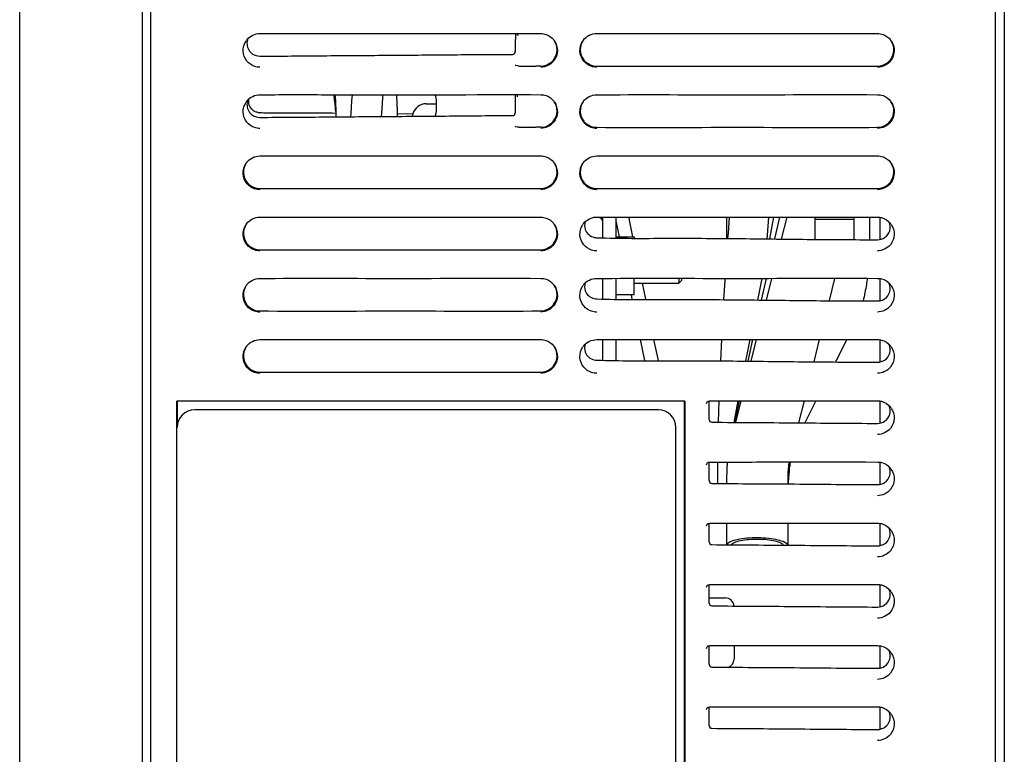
# Model space of a CAD drawing. Header units: millimetres. Extents: x 0 to 1500, y 0 to 1400.
# Tile 48 of 60: x 793 to 905, y 542 to 626. Entities that reach past the tile are written whole.
import ezdxf

# ---------------------------------------------------------------- set-up
doc = ezdxf.new("R2010")
doc.units = ezdxf.units.MM
doc.header["$LTSCALE"] = 91.259259
doc.layers.add('00_COMPONENTS', color=7, linetype='CONTINUOUS')

msp = doc.modelspace()

# ---------------------------------------------------------------- linework, layer by layer
at = {"layer": '00_COMPONENTS', "color": 7, "linetype": 'CONTINUOUS'}
for p, q in [((807.79, 459.58), (807.79, 996.08)), ((904.34, 459.08), (904.34, 996.08)), ((905.34, 459.58), (905.34, 996.08)), ((806.79, 868.07), (806.79, 459.58)), ((792.79, 461.17), (792.79, 864.7)), ((820.24, 624.62), (821.06, 624.62)), ((848.99, 624.63), (849.62, 624.63)), ((849.44, 623.56), (849.44, 622.55)), ((849.62, 624.63), (850.07, 624.63)), ((850.07, 624.63), (851.19, 624.63)), ((851.19, 624.63), (852.34, 624.62)), ((858.74, 624.62), (859.55, 624.62)), ((889.64, 624.63), (890.84, 624.62)), ((852.34, 620.89), (851.79, 620.89)), ((820.24, 617.62), (821.06, 617.62)), ((830.73, 616.92), (830.62, 615.42)), ((830.79, 617.62), (830.73, 616.92)), ((834.21, 615.97), (834.31, 617.28)), ((834.31, 617.28), (834.34, 617.62)), ((840.44, 615.91), (840.44, 616.85)), ((848.99, 617.63), (849.57, 617.63)), ((849.44, 617.57), (849.44, 615.55)), ((849.57, 617.63), (850.07, 617.63)), ((850.07, 617.63), (851.19, 617.63)), ((851.19, 617.63), (852.34, 617.62)), ((858.74, 617.62), (859.55, 617.62)), ((889.64, 617.63), (890.84, 617.62)), ((828.94, 616.19), (828.94, 615.09)), ((834.15, 615.13), (834.21, 615.97)), ((835.94, 616.19), (835.94, 615.14)), ((839.25, 616.58), (840.44, 616.58)), ((828.94, 615.48), (828.5, 615.49)), ((830.62, 615.42), (830.6, 615.11)), ((837.71, 615.41), (835.94, 615.42)), ((852.34, 613.89), (851.79, 613.89)), ((820.24, 610.62), (821.05, 610.62)), ((851.14, 610.63), (852.34, 610.62)), ((858.74, 610.62), (859.55, 610.62)), ((889.64, 610.63), (890.84, 610.62)), ((820.24, 603.62), (821.05, 603.62)), ((851.14, 603.63), (852.34, 603.62)), ((858.94, 603.58), (858.37, 603.58)), ((858.74, 603.62), (859.56, 603.62)), ((860.94, 603.63), (860.94, 601.26)), ((873.59, 603.62), (873.59, 601.16)), ((873.89, 603.62), (873.76, 601.83)), ((878.25, 601.57), (878.41, 603.62)), ((878.97, 603.62), (878.49, 601.12)), ((879.63, 603.62), (879.08, 601.12)), ((880.47, 603.62), (879.84, 601.11)), ((883.69, 603.62), (883.69, 601.08)), ((888.19, 603.35), (883.69, 603.35)), ((888.19, 601.05), (888.19, 603.63)), ((889.69, 603.63), (890.84, 603.62)), ((889.94, 603.63), (889.94, 601.04)), ((891.14, 601.04), (891.14, 603.62)), ((861.35, 601.38), (860.98, 603.18)), ((860.94, 601.38), (863.04, 601.38)), ((863.04, 601.38), (863.04, 601.24)), ((873.76, 601.83), (873.71, 601.16)), ((878.22, 601.12), (878.25, 601.57)), ((820.24, 596.62), (821.05, 596.62)), ((851.14, 596.63), (852.34, 596.62)), ((858.74, 596.62), (859.56, 596.62)), ((860.94, 596.63), (860.94, 594.26)), ((863.04, 594.78), (863.04, 596.62)), ((868.14, 596.62), (868.14, 596.08)), ((868.44, 596.62), (868.44, 596.38)), ((873.4, 596.62), (873.39, 596.37)), ((877.61, 596.62), (877.13, 594.13)), ((878.1, 596.62), (877.56, 594.13)), ((878.72, 596.62), (878.1, 594.13)), ((885.94, 596.62), (885.3, 594.07)), ((889.69, 596.63), (890.84, 596.62)), ((891.14, 594.04), (891.14, 596.62)), ((863.04, 596.08), (868.14, 596.08)), ((868.44, 596.38), (868.14, 596.08)), ((873.39, 596.37), (873.25, 594.16)), ((860.94, 594.78), (863.04, 594.78)), ((862.81, 594.24), (862.72, 594.72)), ((820.24, 589.62), (821.05, 589.62)), ((851.14, 589.63), (852.34, 589.62)), ((858.74, 589.62), (859.56, 589.62)), ((860.94, 589.63), (860.94, 587.26)), ((864.25, 587.23), (863.76, 589.62)), ((873, 589.62), (872.88, 587.17)), ((876.25, 589.62), (875.77, 587.14)), ((876.57, 589.62), (876.03, 587.14)), ((876.98, 589.62), (876.36, 587.14)), ((884.19, 589.62), (883.56, 587.08)), ((887.35, 589.63), (886.05, 587.07)), ((889.69, 589.63), (890.84, 589.62)), ((891.14, 587.04), (891.14, 589.62)), ((868.83, 582.58), (810.74, 582.58)), ((810.74, 473.37), (810.74, 582.58)), ((810.79, 582.58), (810.79, 579.58)), ((868.79, 473.58), (868.79, 582.58)), ((868.83, 582.58), (868.83, 473.37)), ((871.38, 582.51), (871.38, 582.51)), ((871.61, 580.49), (871.61, 582.62)), ((871.62, 582.62), (872.91, 582.62)), ((872.71, 582.62), (872.64, 580.17)), ((874.89, 582.62), (874.41, 580.15)), ((875.04, 582.62), (874.5, 580.15)), ((875.23, 582.62), (874.62, 580.15)), ((882.45, 582.62), (881.82, 580.1)), ((883.81, 582.62), (882.53, 580.1)), ((889.5, 582.63), (890.84, 582.62)), ((891.14, 580.04), (891.14, 582.62)), ((865.79, 581.58), (812.79, 581.58)), ((867.79, 475.58), (867.79, 579.58)), ((871.38, 575.51), (871.38, 575.51)), ((871.61, 573.49), (871.61, 575.62)), ((871.62, 575.62), (872.91, 575.62)), ((872.56, 575.62), (872.54, 573.17)), ((889.5, 575.63), (890.84, 575.62)), ((891.14, 573.04), (891.14, 575.62)), ((873.59, 573.66), (873.59, 573.16)), ((880.59, 573.66), (880.59, 573.11)), ((880.63, 573.38), (880.63, 573.34)), ((871.38, 568.51), (871.38, 568.51)), ((871.61, 566.49), (871.61, 568.62)), ((871.62, 568.62), (872.91, 568.62)), ((873.59, 568.62), (873.59, 566.16)), ((880.59, 568.62), (880.59, 566.11)), ((889.5, 568.63), (890.84, 568.62)), ((891.14, 566.04), (891.14, 568.62)), ((889.5, 561.63), (890.84, 561.62)), ((871.61, 559.49), (871.61, 561.62)), ((871.62, 561.62), (872.91, 561.62)), ((891.14, 559.04), (891.14, 561.62)), ((871.61, 560.08), (873.44, 560.08)), ((871.61, 552.49), (871.61, 554.62)), ((871.62, 554.62), (872.91, 554.62)), ((874.44, 554.62), (874.44, 553.08)), ((889.5, 554.63), (890.84, 554.62)), ((891.14, 552.04), (891.14, 554.62)), ((871.61, 545.49), (871.61, 547.62)), ((871.62, 547.62), (872.91, 547.62)), ((889.5, 547.63), (890.84, 547.62)), ((891.14, 545.04), (891.14, 547.62))]:
    msp.add_line(p, q, dxfattribs=at)
at = {"layer": '00_COMPONENTS', "color": 3, "linetype": 'CONTINUOUS'}
for p, q in [((859.44, 601.27), (859.44, 603.62)), ((862.44, 603.58), (862.44, 603.62)), ((862.88, 601.38), (862.45, 603.48)), ((859.44, 594.27), (859.44, 596.62)), ((864.35, 594.23), (863.97, 596.08)), ((859.44, 587.27), (859.44, 589.62)), ((865.79, 587.22), (865.29, 589.62))]:
    msp.add_line(p, q, dxfattribs=at)
at = {"layer": '00_COMPONENTS', "color": 7, "linetype": 'CONTINUOUS'}
for centre, radius, start, end in [((820.27, 622.7), 1.94, 141.1356, 146.1942), ((882.44, 623.56), 33, 178.2098, 180), ((852.3, 622.7), 1.94, 33.8133, 37.1642), ((858.79, 622.7), 1.95, 143.0601, 146.2015), ((890.8, 622.7), 1.94, 33.8133, 37.1642), ((850.66, 1096.59), 475.7, 269.9021, 270.1357), ((820.27, 615.7), 1.94, 141.1356, 146.1942), ((816.03, 615.16), 12.89, 7.4075, 11.0207), ((823.36, 616.1), 5.58, 8.1933, 15.8274), ((815.07, 615.03), 13.86, 5.9189, 7.4346), ((816.91, 616.2), 12.03, 359.9713, 6.7995), ((823.34, 616.1), 5.59, 0.951, 8.1861), ((816.77, 616.19), 19.17, 359.9965, 4.2781), ((838.44, 616.85), 2, 0, 22.5843), ((849.39, 617.37), 0.313, 38.2162, 54.3441), ((852.3, 615.7), 1.94, 33.8133, 37.1642), ((858.79, 615.7), 1.95, 143.0601, 146.2015), ((890.8, 615.7), 1.94, 33.8133, 37.1642), ((820.25, 616.92), 1.35, 233.7822, 242.2722), ((814.48, 614.97), 14.45, 2.9307, 5.9107), ((839.25, 614.98), 1.6, 90, 163.8086), ((838.44, 615.91), 2, 338.2022, 360), ((820.41, 617.39), 1.84, 257.6984, 264.6761), ((849.24, 612.08), 12, 163.8086, 165.1869), ((850.66, 1089.59), 475.7, 269.9021, 270.1357), ((820.29, 608.7), 1.95, 143.0601, 146.2015), ((852.3, 608.7), 1.94, 33.8133, 37.1642), ((858.79, 608.7), 1.95, 143.0601, 146.2015), ((890.8, 608.7), 1.94, 33.8133, 37.1642), ((858.94, 603.08), 0.5, 0, 90), ((820.29, 601.7), 1.95, 143.0601, 146.2015), ((852.3, 601.7), 1.94, 33.8133, 37.1642), ((858.77, 601.7), 1.94, 141.1461, 146.19), ((890.8, 601.7), 1.94, 33.8958, 38.6765), ((858.79, 602.81), 1.54, 257.8591, 267.8554), ((820.29, 594.7), 1.95, 143.0601, 146.2015), ((852.3, 594.7), 1.94, 33.8133, 37.1642), ((858.77, 594.7), 1.94, 141.1461, 146.19), ((890.8, 594.7), 1.94, 33.8958, 38.6765), ((858.79, 595.81), 1.54, 257.8591, 267.8554), ((820.29, 587.7), 1.95, 143.0601, 146.2015), ((852.3, 587.7), 1.94, 33.8133, 37.1642), ((858.77, 587.7), 1.94, 141.1461, 146.19), ((890.8, 587.7), 1.94, 33.8958, 38.6765), ((858.79, 588.81), 1.54, 257.8591, 267.8554), ((890.8, 580.7), 1.94, 33.8958, 38.6765), ((812.79, 579.58), 2, 90, 180), ((865.79, 579.58), 2, 0, 90), ((890.8, 573.7), 1.94, 33.8958, 38.6765), ((901.03, 573.39), 20.45, 178.8142, 179.2504), ((908.53, 571.76), 27.95, 176.7651, 177.2367), ((907.6, 571.82), 27.01, 175.6501, 176.6754), ((890.8, 566.7), 1.94, 33.8958, 38.6765), ((890.8, 559.7), 1.94, 33.8958, 38.6765), ((873.44, 559.08), 1, 3.937, 90), ((890.8, 552.7), 1.94, 33.8958, 38.6765), ((873.44, 553.08), 1, 292.0029, 360), ((890.8, 545.7), 1.94, 33.8958, 38.6765)]:
    msp.add_arc(centre, radius, start, end, dxfattribs=at)
at = {"layer": '00_COMPONENTS', "color": 3, "linetype": 'CONTINUOUS'}
msp.add_arc((862.94, 603.58), 0.5, 180, 191.6108, dxfattribs=at)
at = {"layer": '00_COMPONENTS', "color": 7, "linetype": 'CONTINUOUS'}
for points, knots in [([(818.76, 621.47), (818.5, 621.79), (818.18, 622.6), (818.44, 623.44), (818.66, 623.78)], [0, 0, 0, 0, 0.500172, 1, 1, 1, 1]), ([(821.06, 624.62), (823.43, 624.63), (832.74, 624.61), (842.05, 624.62), (848.99, 624.63)], [0, 0, 0, 0, 0.254797, 1, 1, 1, 1]), ([(853.82, 621.62), (854.05, 621.93), (854.34, 622.71), (854.1, 623.5), (853.88, 623.82)], [0, 0, 0, 0, 0.4999, 1, 1, 1, 1]), ([(853.91, 623.78), (854.13, 623.45), (854.39, 622.63), (854.09, 621.82), (853.84, 621.51)], [0, 0, 0, 0, 0.49993, 1, 1, 1, 1]), ([(857.28, 621.44), (857.02, 621.76), (856.68, 622.59), (856.93, 623.44), (857.16, 623.78)], [0, 0, 0, 0, 0.500126, 1, 1, 1, 1]), ([(857.19, 623.82), (856.97, 623.5), (856.73, 622.7), (857.02, 621.92), (857.26, 621.61)], [0, 0, 0, 0, 0.500122, 1, 1, 1, 1]), ([(859.55, 624.62), (864.57, 624.63), (874.6, 624.61), (884.63, 624.63), (889.64, 624.63)], [0, 0, 0, 0, 0.500392, 1, 1, 1, 1]), ([(892.32, 621.62), (892.55, 621.93), (892.84, 622.71), (892.6, 623.5), (892.38, 623.82)], [0, 0, 0, 0, 0.4999, 1, 1, 1, 1]), ([(892.41, 623.78), (892.63, 623.45), (892.89, 622.63), (892.59, 621.82), (892.34, 621.51)], [0, 0, 0, 0, 0.49993, 1, 1, 1, 1]), ([(849.14, 622.23), (849.22, 622.23), (849.38, 622.31), (849.44, 622.47), (849.44, 622.55)], [0, 0, 0, 0, 0.498228, 1, 1, 1, 1]), ([(820.24, 622.03), (822.65, 622.03), (827.46, 622.08), (834.69, 622.13), (841.92, 622.18), (846.73, 622.24), (849.14, 622.23)], [0, 0, 0, 0, 0.25, 0.5, 0.750001, 1, 1, 1, 1]), ([(852.34, 620.89), (852.75, 620.89), (853.34, 621.1), (853.73, 621.51), (853.82, 621.62)], [0, 0, 0, 0, 0.742427, 1, 1, 1, 1]), ([(857.26, 621.61), (857.35, 621.5), (857.74, 621.1), (858.32, 620.89), (858.74, 620.89)], [0, 0, 0, 0, 0.257437, 1, 1, 1, 1]), ([(890.84, 620.89), (891.25, 620.89), (891.84, 621.1), (892.23, 621.51), (892.32, 621.62)], [0, 0, 0, 0, 0.742427, 1, 1, 1, 1]), ([(849.85, 620.89), (849.74, 620.89), (849.59, 620.91), (849.45, 620.96), (849.42, 620.97)], [0, 0, 0, 0, 0.779661, 1, 1, 1, 1]), ([(858.74, 620.89), (864.09, 620.87), (874.79, 620.91), (885.49, 620.87), (890.84, 620.89)], [0, 0, 0, 0, 0.499992, 1, 1, 1, 1]), ([(818.76, 614.47), (818.5, 614.79), (818.18, 615.6), (818.44, 616.44), (818.66, 616.78)], [0, 0, 0, 0, 0.500172, 1, 1, 1, 1]), ([(821.06, 617.62), (823.43, 617.63), (832.74, 617.61), (842.05, 617.62), (848.99, 617.63)], [0, 0, 0, 0, 0.254797, 1, 1, 1, 1]), ([(853.82, 614.62), (854.05, 614.93), (854.34, 615.71), (854.1, 616.5), (853.88, 616.82)], [0, 0, 0, 0, 0.4999, 1, 1, 1, 1]), ([(853.91, 616.78), (854.13, 616.45), (854.39, 615.63), (854.09, 614.82), (853.84, 614.51)], [0, 0, 0, 0, 0.49993, 1, 1, 1, 1]), ([(857.28, 614.44), (857.02, 614.76), (856.68, 615.59), (856.93, 616.44), (857.16, 616.78)], [0, 0, 0, 0, 0.500126, 1, 1, 1, 1]), ([(857.19, 616.82), (856.97, 616.5), (856.73, 615.7), (857.02, 614.92), (857.26, 614.61)], [0, 0, 0, 0, 0.500122, 1, 1, 1, 1]), ([(859.55, 617.62), (864.57, 617.63), (874.6, 617.61), (884.63, 617.63), (889.64, 617.63)], [0, 0, 0, 0, 0.500392, 1, 1, 1, 1]), ([(892.32, 614.62), (892.55, 614.93), (892.84, 615.71), (892.6, 616.5), (892.38, 616.82)], [0, 0, 0, 0, 0.4999, 1, 1, 1, 1]), ([(892.41, 616.78), (892.63, 616.45), (892.89, 615.63), (892.59, 614.82), (892.34, 614.51)], [0, 0, 0, 0, 0.49993, 1, 1, 1, 1]), ([(820.24, 615.03), (822.65, 615.03), (827.46, 615.08), (834.69, 615.13), (841.92, 615.18), (846.73, 615.24), (849.14, 615.23)], [0, 0, 0, 0, 0.25, 0.5, 0.750001, 1, 1, 1, 1]), ([(828.5, 615.49), (827.28, 615.51), (825.45, 615.54), (823.01, 615.51), (821.79, 615.48), (821.18, 615.5)], [0, 0, 0, 0, 0.499772, 0.749819, 1, 1, 1, 1]), ([(849.14, 615.23), (849.22, 615.23), (849.38, 615.31), (849.44, 615.47), (849.44, 615.55)], [0, 0, 0, 0, 0.498226, 1, 1, 1, 1]), ([(852.34, 613.89), (852.75, 613.89), (853.34, 614.1), (853.73, 614.51), (853.82, 614.62)], [0, 0, 0, 0, 0.742427, 1, 1, 1, 1]), ([(857.26, 614.61), (857.35, 614.5), (857.74, 614.1), (858.32, 613.89), (858.74, 613.89)], [0, 0, 0, 0, 0.257437, 1, 1, 1, 1]), ([(890.84, 613.89), (891.25, 613.89), (891.84, 614.1), (892.23, 614.51), (892.32, 614.62)], [0, 0, 0, 0, 0.742427, 1, 1, 1, 1]), ([(849.85, 613.89), (849.74, 613.89), (849.59, 613.91), (849.45, 613.96), (849.42, 613.97)], [0, 0, 0, 0, 0.779647, 1, 1, 1, 1]), ([(858.74, 613.89), (864.09, 613.87), (874.79, 613.91), (885.49, 613.87), (890.84, 613.89)], [0, 0, 0, 0, 0.499992, 1, 1, 1, 1]), ([(821.05, 610.62), (826.07, 610.63), (836.1, 610.61), (846.13, 610.63), (851.14, 610.63)], [0, 0, 0, 0, 0.500392, 1, 1, 1, 1]), ([(859.55, 610.62), (864.57, 610.63), (874.6, 610.61), (884.63, 610.63), (889.64, 610.63)], [0, 0, 0, 0, 0.500392, 1, 1, 1, 1]), ([(818.78, 607.44), (818.52, 607.76), (818.18, 608.59), (818.43, 609.44), (818.66, 609.78)], [0, 0, 0, 0, 0.500126, 1, 1, 1, 1]), ([(818.69, 609.82), (818.47, 609.5), (818.23, 608.7), (818.52, 607.92), (818.76, 607.61)], [0, 0, 0, 0, 0.500122, 1, 1, 1, 1]), ([(853.82, 607.62), (854.05, 607.93), (854.34, 608.71), (854.1, 609.5), (853.88, 609.82)], [0, 0, 0, 0, 0.4999, 1, 1, 1, 1]), ([(853.91, 609.78), (854.13, 609.45), (854.39, 608.63), (854.09, 607.82), (853.84, 607.51)], [0, 0, 0, 0, 0.49993, 1, 1, 1, 1]), ([(857.28, 607.44), (857.02, 607.76), (856.68, 608.59), (856.93, 609.44), (857.16, 609.78)], [0, 0, 0, 0, 0.500126, 1, 1, 1, 1]), ([(857.19, 609.82), (856.97, 609.5), (856.73, 608.7), (857.02, 607.92), (857.26, 607.61)], [0, 0, 0, 0, 0.500122, 1, 1, 1, 1]), ([(892.32, 607.62), (892.55, 607.93), (892.84, 608.71), (892.6, 609.5), (892.38, 609.82)], [0, 0, 0, 0, 0.4999, 1, 1, 1, 1]), ([(892.41, 609.78), (892.63, 609.45), (892.89, 608.63), (892.59, 607.82), (892.34, 607.51)], [0, 0, 0, 0, 0.49993, 1, 1, 1, 1]), ([(818.76, 607.61), (818.85, 607.5), (819.24, 607.1), (819.82, 606.89), (820.24, 606.89)], [0, 0, 0, 0, 0.257437, 1, 1, 1, 1]), ([(820.24, 606.89), (825.59, 606.87), (836.29, 606.91), (846.99, 606.87), (852.34, 606.89)], [0, 0, 0, 0, 0.499992, 1, 1, 1, 1]), ([(852.34, 606.89), (852.75, 606.89), (853.34, 607.1), (853.73, 607.51), (853.82, 607.62)], [0, 0, 0, 0, 0.742427, 1, 1, 1, 1]), ([(857.26, 607.61), (857.35, 607.5), (857.74, 607.1), (858.32, 606.89), (858.74, 606.89)], [0, 0, 0, 0, 0.257437, 1, 1, 1, 1]), ([(858.74, 606.89), (864.09, 606.87), (874.79, 606.91), (885.49, 606.87), (890.84, 606.89)], [0, 0, 0, 0, 0.499992, 1, 1, 1, 1]), ([(890.84, 606.89), (891.25, 606.89), (891.84, 607.1), (892.23, 607.51), (892.32, 607.62)], [0, 0, 0, 0, 0.742427, 1, 1, 1, 1]), ([(821.05, 603.62), (826.07, 603.63), (836.1, 603.61), (846.13, 603.63), (851.14, 603.63)], [0, 0, 0, 0, 0.500392, 1, 1, 1, 1]), ([(859.56, 603.62), (864.59, 603.63), (874.63, 603.61), (884.67, 603.63), (889.69, 603.63)], [0, 0, 0, 0, 0.50034, 1, 1, 1, 1]), ([(818.78, 600.44), (818.52, 600.76), (818.18, 601.59), (818.43, 602.44), (818.66, 602.78)], [0, 0, 0, 0, 0.500126, 1, 1, 1, 1]), ([(818.69, 602.82), (818.47, 602.5), (818.23, 601.7), (818.52, 600.92), (818.76, 600.61)], [0, 0, 0, 0, 0.500122, 1, 1, 1, 1]), ([(853.82, 600.62), (854.05, 600.93), (854.34, 601.71), (854.1, 602.5), (853.88, 602.82)], [0, 0, 0, 0, 0.4999, 1, 1, 1, 1]), ([(853.91, 602.78), (854.13, 602.45), (854.39, 601.63), (854.09, 600.82), (853.84, 600.51)], [0, 0, 0, 0, 0.49993, 1, 1, 1, 1]), ([(857.27, 600.46), (857.01, 600.77), (856.68, 601.6), (856.93, 602.44), (857.16, 602.78)], [0, 0, 0, 0, 0.500168, 1, 1, 1, 1]), ([(857.44, 602.2), (857.51, 601.98), (857.79, 601.57), (858.24, 601.35), (858.47, 601.3)], [0, 0, 0, 0, 0.499124, 1, 1, 1, 1]), ([(891.66, 601.28), (891.93, 601.46), (892.36, 602.04), (892.32, 602.75), (892.19, 603.06)], [0, 0, 0, 0, 0.499707, 1, 1, 1, 1]), ([(892.41, 602.78), (892.64, 602.45), (892.89, 601.61), (892.57, 600.79), (892.32, 600.47)], [0, 0, 0, 0, 0.500164, 1, 1, 1, 1]), ([(858.74, 601.27), (861.41, 601.17), (866.76, 601.22), (874.79, 601.18), (882.81, 601.07), (888.16, 601.04), (890.84, 601.04)], [0, 0, 0, 0, 0.249992, 0.500005, 0.749999, 1, 1, 1, 1]), ([(818.76, 600.61), (818.85, 600.5), (819.24, 600.1), (819.82, 599.89), (820.24, 599.89)], [0, 0, 0, 0, 0.257437, 1, 1, 1, 1]), ([(820.24, 599.89), (825.59, 599.87), (836.29, 599.91), (846.99, 599.87), (852.34, 599.89)], [0, 0, 0, 0, 0.499992, 1, 1, 1, 1]), ([(852.34, 599.89), (852.75, 599.89), (853.34, 600.1), (853.73, 600.51), (853.82, 600.62)], [0, 0, 0, 0, 0.742427, 1, 1, 1, 1]), ([(821.05, 596.62), (826.07, 596.63), (836.1, 596.61), (846.13, 596.63), (851.14, 596.63)], [0, 0, 0, 0, 0.500392, 1, 1, 1, 1]), ([(859.56, 596.62), (864.59, 596.63), (874.63, 596.61), (884.67, 596.63), (889.69, 596.63)], [0, 0, 0, 0, 0.50034, 1, 1, 1, 1]), ([(889.67, 596.62), (889.64, 596.4), (889.51, 595.53), (889.35, 594.67), (889.19, 594.04)], [0, 0, 0, 0, 0.261548, 1, 1, 1, 1]), ([(818.78, 593.44), (818.52, 593.76), (818.18, 594.59), (818.43, 595.44), (818.66, 595.78)], [0, 0, 0, 0, 0.500126, 1, 1, 1, 1]), ([(818.69, 595.82), (818.47, 595.5), (818.23, 594.7), (818.52, 593.92), (818.76, 593.61)], [0, 0, 0, 0, 0.500122, 1, 1, 1, 1]), ([(853.82, 593.62), (854.05, 593.93), (854.34, 594.71), (854.1, 595.5), (853.88, 595.82)], [0, 0, 0, 0, 0.4999, 1, 1, 1, 1]), ([(853.91, 595.78), (854.13, 595.45), (854.39, 594.63), (854.09, 593.82), (853.84, 593.51)], [0, 0, 0, 0, 0.49993, 1, 1, 1, 1]), ([(857.27, 593.46), (857.01, 593.77), (856.68, 594.6), (856.93, 595.44), (857.16, 595.78)], [0, 0, 0, 0, 0.500168, 1, 1, 1, 1]), ([(891.66, 594.28), (891.93, 594.46), (892.36, 595.04), (892.32, 595.75), (892.19, 596.06)], [0, 0, 0, 0, 0.499707, 1, 1, 1, 1]), ([(892.41, 595.78), (892.64, 595.45), (892.89, 594.61), (892.57, 593.79), (892.32, 593.47)], [0, 0, 0, 0, 0.500164, 1, 1, 1, 1]), ([(857.44, 595.2), (857.51, 594.98), (857.79, 594.57), (858.24, 594.35), (858.47, 594.3)], [0, 0, 0, 0, 0.499124, 1, 1, 1, 1]), ([(858.74, 594.27), (861.41, 594.17), (866.76, 594.22), (874.79, 594.18), (882.81, 594.07), (888.16, 594.04), (890.84, 594.04)], [0, 0, 0, 0, 0.249992, 0.500005, 0.749999, 1, 1, 1, 1]), ([(818.76, 593.61), (818.85, 593.5), (819.24, 593.1), (819.82, 592.89), (820.24, 592.89)], [0, 0, 0, 0, 0.257437, 1, 1, 1, 1]), ([(852.34, 592.89), (852.75, 592.89), (853.34, 593.1), (853.73, 593.51), (853.82, 593.62)], [0, 0, 0, 0, 0.742427, 1, 1, 1, 1]), ([(820.24, 592.89), (825.59, 592.87), (836.29, 592.91), (846.99, 592.87), (852.34, 592.89)], [0, 0, 0, 0, 0.499992, 1, 1, 1, 1]), ([(818.78, 586.44), (818.52, 586.76), (818.18, 587.59), (818.43, 588.44), (818.66, 588.78)], [0, 0, 0, 0, 0.500126, 1, 1, 1, 1]), ([(818.69, 588.82), (818.47, 588.5), (818.23, 587.7), (818.52, 586.92), (818.76, 586.61)], [0, 0, 0, 0, 0.500122, 1, 1, 1, 1]), ([(821.05, 589.62), (826.07, 589.63), (836.1, 589.61), (846.13, 589.63), (851.14, 589.63)], [0, 0, 0, 0, 0.500392, 1, 1, 1, 1]), ([(853.82, 586.62), (854.05, 586.93), (854.34, 587.71), (854.1, 588.5), (853.88, 588.82)], [0, 0, 0, 0, 0.4999, 1, 1, 1, 1]), ([(853.91, 588.78), (854.13, 588.45), (854.39, 587.63), (854.09, 586.82), (853.84, 586.51)], [0, 0, 0, 0, 0.49993, 1, 1, 1, 1]), ([(857.27, 586.46), (857.01, 586.77), (856.68, 587.6), (856.93, 588.44), (857.16, 588.78)], [0, 0, 0, 0, 0.500168, 1, 1, 1, 1]), ([(859.56, 589.62), (864.59, 589.63), (874.63, 589.61), (884.67, 589.63), (889.69, 589.63)], [0, 0, 0, 0, 0.50034, 1, 1, 1, 1]), ([(891.66, 587.28), (891.93, 587.46), (892.36, 588.04), (892.32, 588.75), (892.19, 589.06)], [0, 0, 0, 0, 0.499707, 1, 1, 1, 1]), ([(892.41, 588.78), (892.64, 588.45), (892.89, 587.61), (892.57, 586.79), (892.32, 586.47)], [0, 0, 0, 0, 0.500164, 1, 1, 1, 1]), ([(857.44, 588.2), (857.51, 587.98), (857.79, 587.57), (858.24, 587.35), (858.47, 587.3)], [0, 0, 0, 0, 0.499124, 1, 1, 1, 1]), ([(818.76, 586.61), (818.85, 586.5), (819.24, 586.1), (819.82, 585.89), (820.24, 585.89)], [0, 0, 0, 0, 0.257437, 1, 1, 1, 1]), ([(852.34, 585.89), (852.75, 585.89), (853.34, 586.1), (853.73, 586.51), (853.82, 586.62)], [0, 0, 0, 0, 0.742427, 1, 1, 1, 1]), ([(858.74, 587.27), (861.41, 587.17), (866.76, 587.22), (874.79, 587.18), (882.81, 587.07), (888.16, 587.04), (890.84, 587.04)], [0, 0, 0, 0, 0.249992, 0.500005, 0.749999, 1, 1, 1, 1]), ([(820.24, 585.89), (825.59, 585.87), (836.29, 585.91), (846.99, 585.87), (852.34, 585.89)], [0, 0, 0, 0, 0.499992, 1, 1, 1, 1]), ([(872.91, 582.62), (874.27, 582.62), (879.8, 582.62), (885.33, 582.63), (889.5, 582.63)], [0, 0, 0, 0, 0.246173, 1, 1, 1, 1]), ([(891.66, 580.28), (891.93, 580.46), (892.36, 581.04), (892.32, 581.75), (892.19, 582.06)], [0, 0, 0, 0, 0.499707, 1, 1, 1, 1]), ([(892.41, 581.78), (892.64, 581.45), (892.89, 580.61), (892.57, 579.79), (892.32, 579.47)], [0, 0, 0, 0, 0.500164, 1, 1, 1, 1]), ([(871.61, 580.49), (871.61, 580.41), (871.66, 580.25), (871.82, 580.17), (871.9, 580.17)], [0, 0, 0, 0, 0.501723, 1, 1, 1, 1]), ([(871.9, 580.17), (875.06, 580.14), (881.37, 580.12), (887.68, 580.04), (890.84, 580.04)], [0, 0, 0, 0, 0.5, 1, 1, 1, 1]), ([(872.91, 575.62), (874.27, 575.62), (879.8, 575.62), (885.33, 575.63), (889.5, 575.63)], [0, 0, 0, 0, 0.246173, 1, 1, 1, 1]), ([(873.68, 575.62), (873.66, 575.46), (873.61, 574.81), (873.59, 574.15), (873.59, 573.66)], [0, 0, 0, 0, 0.246058, 1, 1, 1, 1]), ([(880.73, 575.62), (880.71, 575.47), (880.62, 574.82), (880.59, 574.16), (880.59, 573.66)], [0, 0, 0, 0, 0.23084, 1, 1, 1, 1]), ([(880.87, 575.62), (880.84, 575.49), (880.76, 574.9), (880.7, 574.31), (880.67, 573.86)], [0, 0, 0, 0, 0.237486, 1, 1, 1, 1]), ([(880.66, 575.04), (880.65, 574.94), (880.61, 574.53), (880.6, 574.13), (880.59, 573.82)], [0, 0, 0, 0, 0.240114, 1, 1, 1, 1]), ([(880.64, 574.84), (880.63, 574.75), (880.61, 574.35), (880.6, 573.96), (880.59, 573.66)], [0, 0, 0, 0, 0.241377, 1, 1, 1, 1]), ([(891.66, 573.28), (891.93, 573.46), (892.36, 574.04), (892.32, 574.75), (892.19, 575.06)], [0, 0, 0, 0, 0.499707, 1, 1, 1, 1]), ([(892.41, 574.78), (892.64, 574.45), (892.89, 573.61), (892.57, 572.79), (892.32, 572.47)], [0, 0, 0, 0, 0.500164, 1, 1, 1, 1]), ([(871.61, 573.49), (871.61, 573.41), (871.66, 573.25), (871.82, 573.17), (871.9, 573.17)], [0, 0, 0, 0, 0.501721, 1, 1, 1, 1]), ([(871.9, 573.17), (875.06, 573.14), (881.37, 573.12), (887.68, 573.04), (890.84, 573.04)], [0, 0, 0, 0, 0.5, 1, 1, 1, 1]), ([(872.91, 568.62), (874.27, 568.62), (879.8, 568.62), (885.33, 568.63), (889.5, 568.63)], [0, 0, 0, 0, 0.246173, 1, 1, 1, 1]), ([(891.66, 566.28), (891.93, 566.46), (892.36, 567.04), (892.32, 567.75), (892.19, 568.06)], [0, 0, 0, 0, 0.499707, 1, 1, 1, 1]), ([(892.41, 567.78), (892.64, 567.45), (892.89, 566.61), (892.57, 565.79), (892.32, 565.47)], [0, 0, 0, 0, 0.500164, 1, 1, 1, 1]), ([(871.61, 566.49), (871.61, 566.41), (871.66, 566.25), (871.82, 566.17), (871.9, 566.17)], [0, 0, 0, 0, 0.501721, 1, 1, 1, 1]), ([(871.9, 566.17), (875.06, 566.14), (881.37, 566.12), (887.68, 566.04), (890.84, 566.04)], [0, 0, 0, 0, 0.5, 1, 1, 1, 1]), ([(877.18, 566.94), (876.76, 566.95), (875.97, 566.92), (874.9, 566.77), (874.17, 566.57), (873.78, 566.35), (873.65, 566.22), (873.62, 566.16)], [0, 0, 0, 0, 0.337696, 0.636942, 0.863021, 0.942281, 1, 1, 1, 1]), ([(874.12, 566.15), (874.15, 566.21), (874.27, 566.31), (874.61, 566.5), (875.24, 566.67), (876.14, 566.79), (877.17, 566.83), (878.18, 566.78), (879.06, 566.64), (879.65, 566.46), (879.96, 566.27), (880.05, 566.16), (880.07, 566.11)], [0, 0, 0, 0, 0.030263, 0.071261, 0.186549, 0.33881, 0.509559, 0.67877, 0.82644, 0.934995, 0.972563, 1, 1, 1, 1]), ([(880.58, 566.11), (880.56, 566.17), (880.46, 566.3), (880.1, 566.53), (879.41, 566.74), (878.38, 566.9), (877.6, 566.94), (877.18, 566.94)], [0, 0, 0, 0, 0.054469, 0.129657, 0.350827, 0.652378, 1, 1, 1, 1]), ([(872.91, 561.62), (874.27, 561.62), (879.8, 561.62), (885.33, 561.63), (889.5, 561.63)], [0, 0, 0, 0, 0.246173, 1, 1, 1, 1]), ([(891.66, 559.28), (891.93, 559.46), (892.36, 560.04), (892.32, 560.75), (892.19, 561.06)], [0, 0, 0, 0, 0.499707, 1, 1, 1, 1]), ([(892.41, 560.78), (892.64, 560.45), (892.89, 559.61), (892.57, 558.79), (892.32, 558.47)], [0, 0, 0, 0, 0.500164, 1, 1, 1, 1]), ([(871.61, 559.49), (871.61, 559.41), (871.66, 559.25), (871.82, 559.17), (871.9, 559.17)], [0, 0, 0, 0, 0.501721, 1, 1, 1, 1]), ([(871.9, 559.17), (875.06, 559.14), (881.37, 559.12), (887.68, 559.04), (890.84, 559.04)], [0, 0, 0, 0, 0.5, 1, 1, 1, 1]), ([(872.91, 554.62), (874.27, 554.62), (879.8, 554.62), (885.33, 554.63), (889.5, 554.63)], [0, 0, 0, 0, 0.246173, 1, 1, 1, 1]), ([(891.66, 552.28), (891.93, 552.46), (892.36, 553.04), (892.32, 553.75), (892.19, 554.06)], [0, 0, 0, 0, 0.499707, 1, 1, 1, 1]), ([(892.41, 553.78), (892.64, 553.45), (892.89, 552.61), (892.57, 551.79), (892.32, 551.47)], [0, 0, 0, 0, 0.500164, 1, 1, 1, 1]), ([(871.61, 552.49), (871.61, 552.41), (871.66, 552.25), (871.82, 552.17), (871.9, 552.17)], [0, 0, 0, 0, 0.501668, 1, 1, 1, 1]), ([(871.9, 552.17), (875.06, 552.14), (881.37, 552.12), (887.68, 552.04), (890.84, 552.04)], [0, 0, 0, 0, 0.5, 1, 1, 1, 1]), ([(872.91, 547.62), (874.27, 547.62), (879.8, 547.62), (885.33, 547.63), (889.5, 547.63)], [0, 0, 0, 0, 0.246173, 1, 1, 1, 1]), ([(891.66, 545.28), (891.93, 545.46), (892.36, 546.04), (892.32, 546.75), (892.19, 547.06)], [0, 0, 0, 0, 0.499707, 1, 1, 1, 1]), ([(892.41, 546.78), (892.64, 546.45), (892.89, 545.61), (892.57, 544.79), (892.32, 544.47)], [0, 0, 0, 0, 0.500164, 1, 1, 1, 1]), ([(871.61, 545.49), (871.61, 545.41), (871.66, 545.25), (871.82, 545.17), (871.9, 545.17)], [0, 0, 0, 0, 0.501721, 1, 1, 1, 1]), ([(871.9, 545.17), (875.06, 545.14), (881.37, 545.12), (887.68, 545.04), (890.84, 545.04)], [0, 0, 0, 0, 0.5, 1, 1, 1, 1])]:
    msp.add_open_spline(points, degree=3, knots=knots, dxfattribs=at)
for points in [[(818.88, 624.05), (818.79, 623.83), (818.75, 623.58), (818.77, 623.35)], [(818.76, 623.92), (819.11, 624.34), (819.69, 624.62), (820.24, 624.62)], [(849.75, 624.36), (849.75, 624.44), (849.72, 624.52), (849.67, 624.58)], [(852.34, 624.62), (852.55, 624.62), (852.77, 624.58), (852.97, 624.51)], [(852.97, 624.51), (853.31, 624.39), (853.63, 624.16), (853.84, 623.88)], [(857.22, 623.87), (857.56, 624.32), (858.17, 624.62), (858.74, 624.62)], [(890.84, 624.62), (891.05, 624.62), (891.27, 624.58), (891.47, 624.51)], [(891.47, 624.51), (891.81, 624.39), (892.13, 624.16), (892.34, 623.88)], [(818.77, 623.35), (818.81, 622.93), (819.07, 622.5), (819.41, 622.27)], [(819.65, 620.86), (819.31, 620.97), (818.98, 621.19), (818.76, 621.47)], [(819.41, 622.27), (819.65, 622.12), (819.95, 622.03), (820.24, 622.03)], [(853.84, 621.51), (853.51, 621.06), (852.9, 620.76), (852.34, 620.76)], [(858.11, 620.87), (857.79, 620.98), (857.49, 621.18), (857.28, 621.44)], [(892.34, 621.51), (892.01, 621.06), (891.4, 620.76), (890.84, 620.76)], [(820.24, 620.76), (820.04, 620.76), (819.84, 620.79), (819.65, 620.86)], [(858.74, 620.76), (858.52, 620.76), (858.31, 620.8), (858.11, 620.87)], [(818.88, 617.05), (818.79, 616.83), (818.75, 616.58), (818.77, 616.35)], [(818.76, 616.92), (819.11, 617.34), (819.69, 617.62), (820.24, 617.62)], [(819.02, 616.44), (818.95, 616.67), (818.94, 616.93), (819, 617.16)], [(849.7, 617.37), (849.7, 617.44), (849.68, 617.51), (849.64, 617.57)], [(852.34, 617.62), (852.55, 617.62), (852.77, 617.58), (852.97, 617.51)], [(852.97, 617.51), (853.31, 617.39), (853.63, 617.16), (853.84, 616.88)], [(857.22, 616.87), (857.56, 617.32), (858.17, 617.62), (858.74, 617.62)], [(890.84, 617.62), (891.05, 617.62), (891.27, 617.58), (891.47, 617.51)], [(891.47, 617.51), (891.81, 617.39), (892.13, 617.16), (892.34, 616.88)], [(818.77, 616.35), (818.81, 615.93), (819.07, 615.5), (819.41, 615.27)], [(819.46, 615.83), (819.26, 615.98), (819.1, 616.2), (819.02, 616.44)], [(820.01, 615.58), (819.88, 615.61), (819.75, 615.66), (819.63, 615.72)], [(819.41, 615.27), (819.65, 615.12), (819.95, 615.03), (820.24, 615.03)], [(821.18, 615.5), (820.87, 615.5), (820.55, 615.52), (820.24, 615.55)], [(819.65, 613.86), (819.31, 613.97), (818.98, 614.19), (818.76, 614.47)], [(820.24, 613.76), (820.04, 613.76), (819.84, 613.79), (819.65, 613.86)], [(853.84, 614.51), (853.51, 614.06), (852.9, 613.76), (852.34, 613.76)], [(858.11, 613.87), (857.79, 613.98), (857.49, 614.18), (857.28, 614.44)], [(858.74, 613.76), (858.52, 613.76), (858.31, 613.8), (858.11, 613.87)], [(892.34, 614.51), (892.01, 614.06), (891.4, 613.76), (890.84, 613.76)], [(818.72, 609.87), (819.06, 610.32), (819.67, 610.62), (820.24, 610.62)], [(852.34, 610.62), (852.55, 610.62), (852.77, 610.58), (852.97, 610.51)], [(852.97, 610.51), (853.31, 610.39), (853.63, 610.16), (853.84, 609.88)], [(857.22, 609.87), (857.56, 610.32), (858.17, 610.62), (858.74, 610.62)], [(890.84, 610.62), (891.05, 610.62), (891.27, 610.58), (891.47, 610.51)], [(891.47, 610.51), (891.81, 610.39), (892.13, 610.16), (892.34, 609.88)], [(819.61, 606.87), (819.29, 606.98), (818.99, 607.18), (818.78, 607.44)], [(820.24, 606.76), (820.02, 606.76), (819.81, 606.8), (819.61, 606.87)], [(853.84, 607.51), (853.51, 607.06), (852.9, 606.76), (852.34, 606.76)], [(858.11, 606.87), (857.79, 606.98), (857.49, 607.18), (857.28, 607.44)], [(858.74, 606.76), (858.52, 606.76), (858.31, 606.8), (858.11, 606.87)], [(892.34, 607.51), (892.01, 607.06), (891.4, 606.76), (890.84, 606.76)], [(818.72, 602.87), (819.06, 603.32), (819.67, 603.62), (820.24, 603.62)], [(852.34, 603.62), (852.55, 603.62), (852.77, 603.58), (852.97, 603.51)], [(852.97, 603.51), (853.31, 603.39), (853.63, 603.16), (853.84, 602.88)], [(857.26, 602.92), (857.6, 603.34), (858.19, 603.62), (858.74, 603.62)], [(890.84, 603.62), (890.98, 603.62), (891.13, 603.6), (891.28, 603.57)], [(891.28, 603.57), (891.68, 603.47), (892.06, 603.23), (892.31, 602.91)], [(857.43, 603.11), (857.34, 602.82), (857.34, 602.49), (857.44, 602.2)], [(890.84, 601.04), (891.12, 601.03), (891.42, 601.12), (891.66, 601.28)], [(819.61, 599.87), (819.29, 599.98), (818.99, 600.18), (818.78, 600.44)], [(853.84, 600.51), (853.51, 600.06), (852.9, 599.76), (852.34, 599.76)], [(858.16, 599.85), (857.82, 599.96), (857.49, 600.18), (857.27, 600.46)], [(892.32, 600.47), (891.98, 600.04), (891.39, 599.76), (890.84, 599.76)], [(820.24, 599.76), (820.02, 599.76), (819.81, 599.8), (819.61, 599.87)], [(858.74, 599.76), (858.54, 599.76), (858.34, 599.79), (858.16, 599.85)], [(818.72, 595.87), (819.06, 596.32), (819.67, 596.62), (820.24, 596.62)], [(852.34, 596.62), (852.55, 596.62), (852.77, 596.58), (852.97, 596.51)], [(857.26, 595.92), (857.6, 596.34), (858.19, 596.62), (858.74, 596.62)], [(890.84, 596.62), (890.98, 596.62), (891.13, 596.6), (891.28, 596.57)], [(891.28, 596.57), (891.68, 596.47), (892.06, 596.23), (892.31, 595.91)], [(852.97, 596.51), (853.31, 596.39), (853.63, 596.16), (853.84, 595.88)], [(857.43, 596.11), (857.34, 595.82), (857.34, 595.49), (857.44, 595.2)], [(890.84, 594.04), (891.12, 594.03), (891.42, 594.12), (891.66, 594.28)], [(819.61, 592.87), (819.29, 592.98), (818.99, 593.18), (818.78, 593.44)], [(853.84, 593.51), (853.51, 593.06), (852.9, 592.76), (852.34, 592.76)], [(858.16, 592.85), (857.82, 592.96), (857.49, 593.18), (857.27, 593.46)], [(892.32, 593.47), (891.98, 593.04), (891.39, 592.76), (890.84, 592.76)], [(820.24, 592.76), (820.02, 592.76), (819.81, 592.8), (819.61, 592.87)], [(858.74, 592.76), (858.54, 592.76), (858.34, 592.79), (858.16, 592.85)], [(818.72, 588.87), (819.06, 589.32), (819.67, 589.62), (820.24, 589.62)], [(852.34, 589.62), (852.55, 589.62), (852.77, 589.58), (852.97, 589.51)], [(852.97, 589.51), (853.31, 589.39), (853.63, 589.16), (853.84, 588.88)], [(857.26, 588.92), (857.6, 589.34), (858.19, 589.62), (858.74, 589.62)], [(857.43, 589.11), (857.34, 588.82), (857.34, 588.49), (857.44, 588.2)], [(890.84, 589.62), (890.98, 589.62), (891.13, 589.6), (891.28, 589.57)], [(891.28, 589.57), (891.68, 589.47), (892.06, 589.23), (892.31, 588.91)], [(819.61, 585.87), (819.29, 585.98), (818.99, 586.18), (818.78, 586.44)], [(853.84, 586.51), (853.51, 586.06), (852.9, 585.76), (852.34, 585.76)], [(858.16, 585.85), (857.82, 585.96), (857.49, 586.18), (857.27, 586.46)], [(890.84, 587.04), (891.12, 587.03), (891.42, 587.12), (891.66, 587.28)], [(892.32, 586.47), (891.98, 586.04), (891.39, 585.76), (890.84, 585.76)], [(820.24, 585.76), (820.02, 585.76), (819.81, 585.8), (819.61, 585.87)], [(858.74, 585.76), (858.54, 585.76), (858.34, 585.79), (858.16, 585.85)], [(871.31, 582.31), (871.31, 582.38), (871.34, 582.44), (871.37, 582.5)], [(871.37, 582.5), (871.43, 582.57), (871.53, 582.62), (871.62, 582.62)], [(890.84, 582.62), (890.98, 582.62), (891.13, 582.6), (891.28, 582.57)], [(891.28, 582.57), (891.68, 582.47), (892.06, 582.23), (892.31, 581.91)], [(890.84, 580.04), (891.12, 580.03), (891.42, 580.12), (891.66, 580.28)], [(892.32, 579.47), (891.98, 579.04), (891.39, 578.76), (890.84, 578.76)], [(871.31, 575.31), (871.31, 575.38), (871.34, 575.44), (871.37, 575.5)], [(871.37, 575.5), (871.43, 575.57), (871.53, 575.62), (871.62, 575.62)], [(890.84, 575.62), (890.98, 575.62), (891.13, 575.6), (891.28, 575.57)], [(891.28, 575.57), (891.68, 575.47), (892.06, 575.23), (892.31, 574.91)], [(890.84, 573.04), (891.12, 573.03), (891.42, 573.12), (891.66, 573.28)], [(892.32, 572.47), (891.98, 572.04), (891.39, 571.76), (890.84, 571.76)], [(871.31, 568.31), (871.31, 568.38), (871.34, 568.44), (871.37, 568.5)], [(871.37, 568.5), (871.43, 568.57), (871.53, 568.62), (871.62, 568.62)], [(890.84, 568.62), (890.98, 568.62), (891.13, 568.6), (891.28, 568.57)], [(891.28, 568.57), (891.68, 568.47), (892.06, 568.23), (892.31, 567.91)], [(890.84, 566.04), (891.12, 566.03), (891.42, 566.12), (891.66, 566.28)], [(892.32, 565.47), (891.98, 565.04), (891.39, 564.76), (890.84, 564.76)], [(871.31, 561.31), (871.31, 561.38), (871.34, 561.44), (871.37, 561.5)], [(871.37, 561.5), (871.43, 561.57), (871.53, 561.62), (871.62, 561.62)], [(890.84, 561.62), (890.98, 561.62), (891.13, 561.6), (891.28, 561.57)], [(891.28, 561.57), (891.68, 561.47), (892.06, 561.23), (892.31, 560.91)], [(890.84, 559.04), (891.12, 559.03), (891.42, 559.12), (891.66, 559.28)], [(892.32, 558.47), (891.98, 558.04), (891.39, 557.76), (890.84, 557.76)], [(871.31, 554.31), (871.31, 554.38), (871.34, 554.44), (871.37, 554.5)], [(871.37, 554.5), (871.43, 554.57), (871.53, 554.62), (871.62, 554.62)], [(890.84, 554.62), (890.98, 554.62), (891.13, 554.6), (891.28, 554.57)], [(891.28, 554.57), (891.68, 554.47), (892.06, 554.23), (892.31, 553.91)], [(890.84, 552.04), (891.12, 552.03), (891.42, 552.12), (891.66, 552.28)], [(892.32, 551.47), (891.98, 551.04), (891.39, 550.76), (890.84, 550.76)], [(871.31, 547.31), (871.31, 547.38), (871.34, 547.44), (871.37, 547.5)], [(871.37, 547.5), (871.43, 547.57), (871.53, 547.62), (871.62, 547.62)], [(890.84, 547.62), (890.98, 547.62), (891.13, 547.6), (891.28, 547.57)], [(891.28, 547.57), (891.68, 547.47), (892.06, 547.23), (892.31, 546.91)], [(890.84, 545.04), (891.12, 545.03), (891.42, 545.12), (891.66, 545.28)], [(892.32, 544.47), (891.98, 544.04), (891.39, 543.76), (890.84, 543.76)]]:
    msp.add_open_spline(points, degree=3, dxfattribs=at)

doc.saveas('drawing.dxf')
